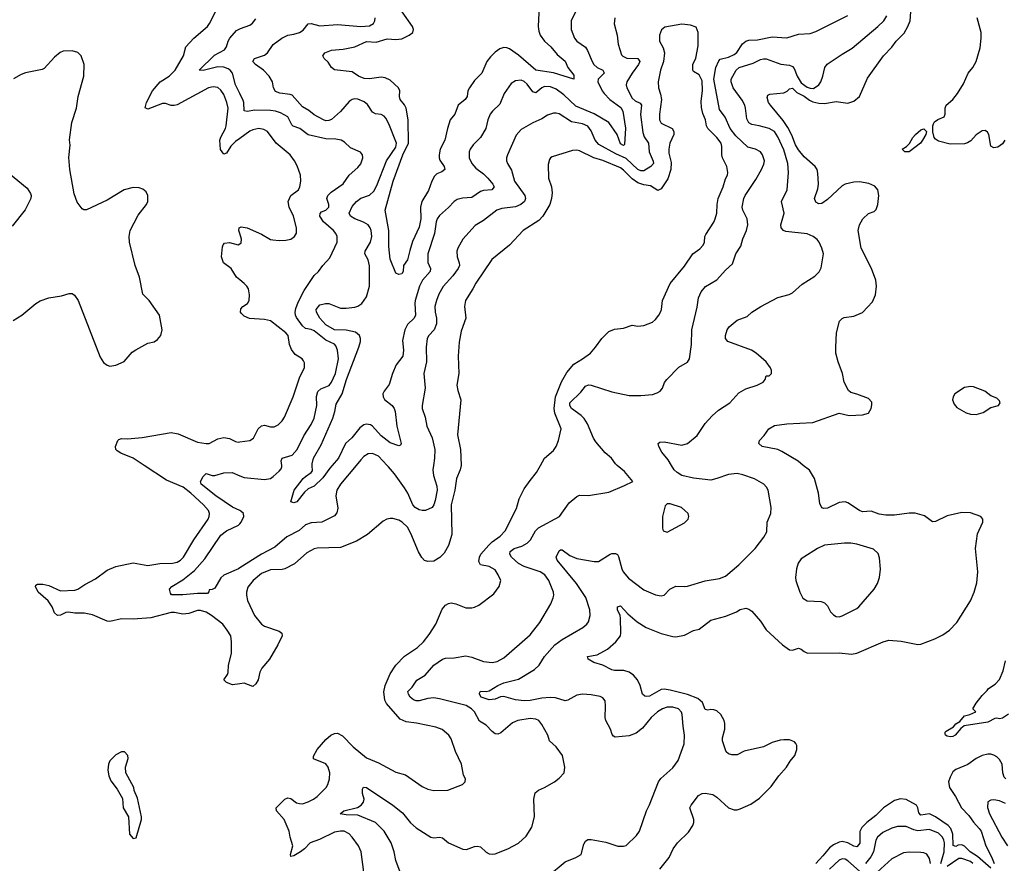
# Model space of a CAD drawing. Header units: inches. Extents: x 2001573 to 2220545, y 644482 to 846830.
# Tile 179 of 256: x 2088491 to 2095242, y 697270 to 703057. Entities that reach past the tile are written whole.
import ezdxf

# ---------------------------------------------------------------- set-up
doc = ezdxf.new("R2010")
doc.units = ezdxf.units.IN
doc.header["$MEASUREMENT"] = 0
for name, color, linetype in [('C0689', 7, 'Continuous'), ('C0699', 7, 'Continuous'), ('C0780', 7, 'Continuous'), ('C0790', 7, 'Continuous')]:
    doc.layers.add(name, color=color, linetype=linetype)

msp = doc.modelspace()

# ---------------------------------------------------------------- linework, layer by layer
at = {"layer": 'C0689', "color": 5}
for points, elevation in [([(2090000, 698502.5), (2089950, 698495.6), (2089908.7, 698510), (2089890, 698528.7), (2089915.2, 698564.8), (2089920.5, 698579.5), (2089923.5, 698630), (2089943.5, 698710), (2089943.9, 698790), (2089937.5, 698830), (2089914.5, 698870), (2089882.8, 698910), (2089806.3, 698970), (2089770, 698992.2), (2089730, 699003.9), (2089710, 699004.2), (2089650, 698982.9), (2089610, 698978.4), (2089551.5, 698991.5), (2089530.5, 698990.5), (2089390, 698954.6), (2089270, 698946.1), (2089190, 698947.2), (2089110, 698929.8), (2089090, 698931.9), (2088990, 698974.2), (2088933.9, 698986.1), (2088870, 698986.3), (2088826.6, 698993.4), (2088807.3, 698990), (2088770, 698971.6), (2088750, 698969.6), (2088730, 698989.2), (2088713.6, 699030), (2088685.6, 699070), (2088617, 699130), (2088599, 699170), (2088602, 699178), (2088614, 699186), (2088650, 699185.5), (2088690, 699177), (2088770, 699138.4), (2088870, 699143.7), (2088890, 699150.4), (2088936.6, 699183.4), (2089010, 699220.7), (2089090, 699282.3), (2089150, 699306.9), (2089270, 699330.8), (2089370, 699314), (2089452.3, 699327.7), (2089538, 699330), (2089570, 699336.9), (2089594.5, 699350), (2089613.6, 699370), (2089685.5, 699490), (2089783.1, 699630), (2089790.9, 699650), (2089792.1, 699670), (2089786.2, 699690), (2089750.8, 699730), (2089663.4, 699810), (2089612.3, 699850), (2089498.4, 699898.4), (2089344.1, 700000)], 380), ([(2090000, 699689.7), (2089950, 699714.3), (2089835.8, 699790), (2089735.4, 699870), (2089730, 699890.3), (2089750, 699924.4), (2089770, 699944.9), (2089810, 699930.7), (2089830, 699930.7), (2089891.1, 699948.9), (2089948.8, 699951.2), (2090000, 699929.2)], 360), ([(2090000, 699296.3), (2089990.3, 699290), (2089890, 699246.2), (2089870, 699229.6), (2089830, 699157.2), (2089810, 699148), (2089790, 699146), (2089788, 699132), (2089778.4, 699121.6), (2089710, 699121.4), (2089610, 699111.7), (2089532.9, 699112.9), (2089524.5, 699124.5), (2089518.4, 699150), (2089533.6, 699170), (2089610, 699214.2), (2089690, 699278.8), (2089760.2, 699359.8), (2089870, 699520.2), (2089909.9, 699550.1), (2089991.1, 699590), (2090000, 699599.6)], 360)]:
    msp.add_lwpolyline(points, dxfattribs=dict(at, elevation=elevation))
at = {"layer": 'C0689', "color": 5, "elevation": 420}
msp.add_lwpolyline([(2089210, 698035.3), (2089190, 698035.3), (2089150, 698015.3), (2089110, 697974), (2089099.1, 697950), (2089094.8, 697910), (2089102.8, 697870), (2089116.8, 697836.8), (2089159.8, 697779.8), (2089195.9, 697715.9), (2089200.7, 697650), (2089236, 697590), (2089242.8, 697470), (2089270, 697441), (2089290, 697444.7), (2089326, 697570), (2089325.2, 697590), (2089297.5, 697717.5), (2089275.3, 697770), (2089274, 697790), (2089219, 697890), (2089217.2, 697930), (2089235.3, 697990), (2089233.2, 698010)], close=True, dxfattribs=at)
at = {"layer": 'C0699', "color": 5}
for points, elevation in [([(2091517.6, 700000), (2091511.3, 699970), (2091485.8, 699910), (2091475.4, 699830), (2091449.5, 699730), (2091454.6, 699525.4), (2091432.2, 699450), (2091402.4, 699397.6), (2091372.5, 699367.5), (2091330, 699343.6), (2091290, 699339.9), (2091267, 699347), (2091247.4, 699367.4), (2091225.8, 699405.8), (2091173.8, 699533.8), (2091150, 699576.4), (2091114.3, 699610), (2091090, 699624.2), (2091050, 699634.7), (2091030, 699635.4), (2091009, 699631), (2090983, 699617), (2090875.3, 699524.7), (2090800.1, 699480.1), (2090690, 699437.4), (2090530, 699431.8), (2090510, 699427.4), (2090460.4, 699399.6), (2090374.3, 699325.7), (2090310, 699291.1), (2090290, 699286), (2090210, 699284.2), (2090150, 699259.4), (2090092.4, 699210), (2090056.3, 699163.7), (2090046, 699130), (2090045.4, 699110), (2090052.9, 699072.9), (2090101.8, 698970), (2090150, 698910.3), (2090170, 698896), (2090270, 698863.1), (2090288, 698850), (2090290.4, 698830), (2090261.6, 698770), (2090204, 698670), (2090150.3, 698609.7), (2090138.6, 698581.4), (2090126.4, 698530), (2090110, 698500.9), (2090090, 698483.6), (2090030, 698506.6), (2090000, 698502.5)], 380), ([(2090799, 700000), (2090691.4, 699870), (2090666, 699830), (2090658.2, 699790), (2090672.9, 699707.1), (2090665.4, 699674.6), (2090650, 699654), (2090562, 699610), (2090490, 699606.4), (2090450, 699591.3), (2090406.5, 699553.5), (2090322.9, 699510), (2090240.7, 699439.3), (2090148.3, 699391.7), (2090000, 699296.3)], 360), ([(2090000, 699929.2), (2090030, 699916.3), (2090170, 699902.3), (2090209.8, 699910.2), (2090230, 699923.7), (2090270, 699959.5), (2090283.1, 699976.9), (2090288.3, 699990), (2090287.2, 700000)], 360), ([(2090849.6, 697210.4), (2090833, 697350), (2090813, 697390), (2090771.5, 697450), (2090750, 697472.4), (2090716, 697490), (2090690, 697491.5), (2090650, 697482.9), (2090545.8, 697434.2), (2090482, 697410), (2090443.1, 697370), (2090417, 697350), (2090370, 697321.6), (2090350, 697318), (2090346.6, 697330), (2090363, 697390), (2090344.5, 697450), (2090338, 697490), (2090305.4, 697570), (2090252.4, 697630), (2090249.8, 697650), (2090309.2, 697710.8), (2090330, 697719.7), (2090350, 697714), (2090390, 697686), (2090410, 697679.7), (2090430, 697679.3), (2090470, 697691), (2090505.4, 697710), (2090530.4, 697729.6), (2090591.2, 697790), (2090603.5, 697810), (2090614.7, 697850), (2090617.2, 697890), (2090607.1, 697930), (2090590, 697952.4), (2090506.3, 697986.3), (2090505.1, 698005.1), (2090531, 698050), (2090590, 698119), (2090624, 698150), (2090650, 698161.3), (2090670, 698162.8), (2090705, 698145), (2090776.4, 698070), (2090870, 697993.8), (2090950, 697959.5), (2091070, 697895.3), (2091137.4, 697877.4), (2091250, 697797.1), (2091290, 697778.4), (2091330, 697770.4), (2091426.8, 697773.2), (2091526, 697810), (2091546, 697830), (2091548, 697850), (2091534, 697874), (2091519.3, 697950), (2091478, 698038), (2091450, 698124), (2091434.5, 698150), (2091387.9, 698187.9), (2091345.3, 698205.3), (2091212.2, 698232.2), (2091140.9, 698240.9), (2091098.9, 698258.9), (2091006.4, 698366.4), (2090994.8, 698390), (2090987, 698447), (2090996.7, 698490), (2091030.3, 698569.7), (2091070, 698629.2), (2091130, 698690.2), (2091217.7, 698750), (2091259.1, 698790), (2091299.4, 698840.6), (2091343.5, 698910), (2091387.4, 699012.6), (2091410, 699040.3), (2091430, 699053.1), (2091450, 699056), (2091481, 699050), (2091550, 699022), (2091590, 699022), (2091610, 699027.7), (2091638, 699042), (2091741.2, 699118.8), (2091779.3, 699170), (2091789.3, 699210), (2091772.3, 699250), (2091750, 699284), (2091710, 699307), (2091650, 699317.2), (2091639.5, 699339.5), (2091643.5, 699370), (2091652.6, 699390), (2091706.8, 699453.2), (2091730, 699474.6), (2091786.5, 699513.5), (2091819.2, 699550), (2091896.8, 699703.2), (2091916.6, 699770), (2091950, 699838.6), (2091990, 699896.9), (2092033.8, 699950), (2092061.8, 700000)], 380), ([(2090634.1, 700000), (2090618.3, 699981.7), (2090570, 699914.7), (2090510, 699856.9), (2090470, 699838.4), (2090443.1, 699816.9), (2090391, 699750), (2090370, 699742), (2090349, 699750), (2090371.8, 699830), (2090435.4, 699910), (2090450, 699924.6), (2090489.6, 699950), (2090497.6, 699962.4), (2090496.7, 700000)], 340), ([(2091098.7, 697210), (2091069.8, 697290), (2091057.7, 697350), (2091037.7, 697410), (2090990, 697490.9), (2090931.3, 697551.3), (2090810, 697601.5), (2090730, 697602.4), (2090689.3, 697610), (2090713.2, 697630), (2090806.7, 697653.3), (2090832, 697670), (2090849.4, 697690), (2090854, 697710), (2090842.4, 697750), (2090840.8, 697779.2), (2090848.4, 697791.6), (2090870, 697790.3), (2091050, 697669.2), (2091115.8, 697615.8), (2091170, 697548.9), (2091210, 697513.1), (2091310, 697450.2), (2091330, 697445.9), (2091370, 697449.2), (2091390, 697444.9), (2091430.1, 697410.1), (2091530, 697367.7), (2091554.1, 697365.9), (2091610, 697385.3), (2091630, 697387.2), (2091650, 697383.1), (2091690, 697345.7), (2091710, 697336.5), (2091730, 697333.4), (2091750, 697336.5), (2091839, 697370), (2091910, 697407.7), (2091964.2, 697455.8), (2092001.4, 697518.6), (2092020.4, 697590), (2092016.4, 697710), (2092025.4, 697754.6), (2092047.7, 697772.3), (2092090, 697790.3), (2092158.4, 697830), (2092190, 697854), (2092224.5, 697890), (2092229.6, 697930), (2092212, 698010), (2092169.4, 698070), (2092124.5, 698110), (2092111.2, 698150), (2092070, 698223.6), (2092049.4, 698250), (2092030, 698258.5), (2091990, 698264.2), (2091906, 698250), (2091870, 698233.3), (2091790, 698164.7), (2091770, 698156.8), (2091750, 698159.1), (2091730, 698174), (2091690, 698217.7), (2091644.6, 698244.6), (2091609.8, 698310), (2091589.8, 698330), (2091553.4, 698353.4), (2091370, 698398.7), (2091330, 698404.5), (2091290, 698401.1), (2091230, 698384.1), (2091210, 698384.2), (2091190, 698391.5), (2091168, 698410), (2091156.2, 698430), (2091152.7, 698450), (2091181.2, 698478.8), (2091212.9, 698527.1), (2091270, 698560.3), (2091331.2, 698630), (2091390, 698670.2), (2091410, 698676.5), (2091470, 698680.2), (2091550, 698692.7), (2091590, 698684.3), (2091670, 698654.2), (2091730, 698648.2), (2091764.9, 698655.1), (2091810, 698680.9), (2091990, 698838.3), (2092058, 698922), (2092132, 699050), (2092149.6, 699090.4), (2092154, 699110), (2092151.8, 699130), (2092119.2, 699210), (2092092, 699250), (2092058.7, 699270), (2091950, 699305.8), (2091910, 699326.2), (2091864.2, 699370), (2091851.4, 699390), (2091853.8, 699410), (2091881.1, 699430), (2091933.5, 699446.5), (2091970, 699467), (2091993.6, 699490), (2092028.5, 699551.5), (2092048.3, 699571.7), (2092193.2, 699650), (2092257.5, 699742.5), (2092310, 699786), (2092330, 699794.8), (2092390, 699794), (2092530, 699816.4), (2092638.9, 699861.1), (2092695.3, 699890), (2092637.1, 699957.1), (2092587, 700000)], 360), ([(2091327.6, 700000), (2091323.2, 699970), (2091328.7, 699930), (2091350, 699857.3), (2091352.5, 699830), (2091340.6, 699759.4), (2091330.6, 699729.4), (2091318, 699710), (2091272.7, 699690), (2091250, 699689.5), (2091230, 699694.9), (2091203.5, 699710), (2091187, 699730), (2091152, 699810), (2091130, 699846.6), (2091061.3, 699941.3), (2091019.8, 699990), (2091010.4, 700000)], 360), ([(2092110, 697179.5), (2092230, 697280.8), (2092305.2, 697310), (2092341.2, 697330), (2092358.6, 697401.4), (2092370, 697422.8), (2092387.3, 697432.7), (2092410, 697432.7), (2092510, 697414.9), (2092591.1, 697388.9), (2092630, 697387), (2092650, 697392.7), (2092719.9, 697460.1), (2092741.8, 697490), (2092788.4, 697630), (2092809, 697671), (2092871.2, 697830), (2092887.9, 697852.1), (2092970, 697926), (2093005.2, 697974.8), (2093046, 698090), (2093049.7, 698150.3), (2093039.8, 698210), (2093034, 698290), (2093027.9, 698307.9), (2093007.3, 698330), (2092970, 698342), (2092930, 698342), (2092898.7, 698330), (2092865.3, 698310), (2092820.8, 698270), (2092761.7, 698198.3), (2092717.4, 698162.6), (2092670, 698143.9), (2092575, 698135), (2092562, 698142), (2092553.8, 698153.8), (2092541.4, 698190), (2092509.8, 698250), (2092504.5, 698270), (2092508.7, 698348.7), (2092504.6, 698384.6), (2092490, 698405.1), (2092470, 698415.4), (2092410, 698427.1), (2092349.1, 698430.9), (2092310, 698424), (2092250, 698389.7), (2092230, 698384.7), (2092164.9, 698404.9), (2092128.4, 698408.4), (2092070, 698404.3), (2091990, 698387.5), (2091950, 698386), (2091890, 698392.1), (2091810, 698414.3), (2091788.7, 698411.3), (2091750, 698396.1), (2091710, 698392.4), (2091656.2, 698410), (2091642.6, 698430), (2091643.1, 698436.9), (2091650, 698450.5), (2091688.3, 698448.3), (2091710, 698453.1), (2091769.7, 698490), (2091810, 698508.6), (2091910, 698532.6), (2092021.1, 698598.9), (2092052, 698630), (2092088.6, 698690), (2092159.7, 698770), (2092210, 698805.8), (2092352.6, 698887.4), (2092379.2, 698910), (2092392.2, 698927.8), (2092402, 698970), (2092400.6, 699010), (2092373.6, 699093.6), (2092307.8, 699190), (2092175.1, 699350), (2092169.7, 699370.3), (2092190, 699414), (2092200.2, 699419.8), (2092210, 699420.7), (2092262.6, 699382.6), (2092310, 699361.3), (2092430, 699339.5), (2092458.9, 699341.1), (2092539, 699390), (2092550, 699394.9), (2092575.1, 699395.1), (2092590, 699387.7), (2092595.8, 699375.8), (2092619.8, 699290), (2092629.4, 699270), (2092666, 699226), (2092770, 699146.7), (2092850, 699112.6), (2092890, 699105.3), (2092910.8, 699109.2), (2092948.9, 699151.1), (2092990, 699171.8), (2093050, 699168.7), (2093070, 699171.8), (2093190, 699207.8), (2093290, 699223.6), (2093330, 699239.5), (2093422.2, 699317.8), (2093534.7, 699430), (2093593, 699507), (2093614.9, 699545.1), (2093615.6, 699610), (2093640.5, 699670), (2093643, 699710), (2093623.6, 699830), (2093612, 699850), (2093592.3, 699870), (2093528.6, 699908.6), (2093450, 699935.4), (2093410, 699943.1), (2093350, 699938.4), (2093271.2, 699908.8), (2093230, 699898.7), (2093110, 699911.2), (2093030, 699931.4), (2092998.7, 699950), (2092979.4, 699970), (2092960.5, 700000)], 340), ([(2092879.6, 697230), (2092943.7, 697310), (2092971.4, 697368.6), (2093002, 697410), (2093075.8, 697484.2), (2093106, 697530), (2093113.3, 697550), (2093113.3, 697570), (2093087, 697650), (2093095.1, 697670), (2093145.4, 697734.6), (2093169.7, 697750.3), (2093190, 697752.4), (2093243.4, 697743.4), (2093270, 697724.9), (2093350, 697650.4), (2093390, 697637.4), (2093410, 697637.4), (2093430, 697644), (2093503.6, 697676.4), (2093563.8, 697716.2), (2093643.6, 697796.4), (2093697.2, 697870), (2093749.8, 697930), (2093773.5, 697970), (2093805.1, 698010), (2093820.5, 698050), (2093818.8, 698078.8), (2093813.2, 698093.2), (2093803.1, 698103.1), (2093770, 698116.9), (2093730, 698118.5), (2093704.7, 698115.3), (2093650, 698098.7), (2093590, 698069.6), (2093459.4, 698040.6), (2093410, 698015.4), (2093373.7, 698013.7), (2093350, 698020.5), (2093334.2, 698034.2), (2093309.8, 698110), (2093310, 698131), (2093326.4, 698190), (2093326.2, 698230), (2093321.5, 698250), (2093298.2, 698290), (2093270, 698316.1), (2093250, 698324.1), (2093230, 698325.3), (2093210, 698319.8), (2093190, 698324.4), (2093172.7, 698372.7), (2093140.1, 698400.1), (2093070, 698428.6), (2092950, 698459.1), (2092910, 698464.7), (2092890, 698462.8), (2092810, 698417.4), (2092790, 698413.5), (2092776.4, 698416.4), (2092761.3, 698430), (2092745.1, 698490), (2092727.9, 698527.9), (2092699.8, 698559.8), (2092670, 698582.4), (2092633.4, 698593.4), (2092570, 698593.1), (2092550, 698598), (2092488.8, 698628.8), (2092426.7, 698646.7), (2092389, 698670), (2092384, 698690), (2092450, 698701.3), (2092521.7, 698738.3), (2092578, 698790), (2092609.4, 698830), (2092613.6, 698850), (2092611.1, 698951.1), (2092608.4, 698970), (2092589.5, 699010), (2092589.5, 699030), (2092610, 699035.8), (2092661.4, 698981.4), (2092725.8, 698925.8), (2092786.8, 698886.8), (2092890, 698845.7), (2092970, 698825.3), (2092990, 698824.2), (2093050, 698834.9), (2093110, 698866.7), (2093150, 698876.4), (2093230, 698938.9), (2093333.9, 698966.1), (2093404.9, 698995.1), (2093430, 699010.4), (2093470, 699020.5), (2093490, 699014), (2093510, 698999.1), (2093570, 698930.4), (2093610, 698872.2), (2093721.6, 698770), (2093770, 698735.6), (2093790, 698731.5), (2093830, 698746), (2093850, 698740.3), (2093870, 698723.2), (2093892.7, 698712.7), (2094110, 698713), (2094194.8, 698705.2), (2094230, 698711.6), (2094412, 698790), (2094450, 698801.8), (2094534.4, 698794.4), (2094650, 698771.7), (2094670, 698774.3), (2094766, 698810), (2094821.6, 698838.4), (2094867, 698870), (2094917, 698923), (2095009.7, 699070), (2095035.4, 699130), (2095053.3, 699193.3), (2095061.1, 699270), (2095045.4, 699430), (2095057.4, 699530), (2095095.1, 699610), (2095094.3, 699630), (2095080.7, 699650), (2095010, 699674.8), (2094950, 699677.8), (2094850, 699654.4), (2094770, 699614.5), (2094750, 699612.5), (2094694.8, 699654.8), (2094630, 699671.7), (2094590, 699671.6), (2094490, 699658.3), (2094430, 699657.8), (2094384.3, 699664.3), (2094330, 699686), (2094270, 699682.2), (2094250, 699689.7), (2094170, 699744), (2094150, 699749.7), (2094110, 699744.4), (2094030, 699707.2), (2094004.7, 699704.7), (2093990, 699709.3), (2093977.4, 699737.4), (2093968.2, 699810), (2093940.5, 699910), (2093906, 699966), (2093862.8, 700000)], 320), ([(2090000, 699599.6), (2090009.7, 699610), (2090028.2, 699650), (2090025.6, 699670), (2090006.5, 699686.5), (2090000, 699689.7)], 360), ([(2095270, 698294.5), (2095230, 698266.9), (2095210, 698262), (2095190, 698265.6), (2095177.2, 698262.8), (2095130, 698238.2), (2094967, 698213), (2094944.4, 698195.6), (2094906, 698150), (2094890, 698139.7), (2094870, 698138.3), (2094850, 698143.5), (2094839.5, 698150), (2094837.6, 698157.6), (2094835.6, 698170), (2094843.3, 698176.7), (2094894, 698206), (2094910, 698227.3), (2094937.1, 698242.9), (2094970, 698281), (2095006, 698290), (2095046, 698310), (2095026, 698330), (2095049, 698370), (2095090, 698422), (2095125.2, 698454.8), (2095134, 698470), (2095180.5, 698499.5), (2095209.7, 698530.3), (2095234.7, 698590), (2095250, 698658.8)], 280), ([(2095252, 697850), (2095241.7, 697861.7), (2095232.3, 697890), (2095227.5, 697950), (2095210, 697982), (2095190, 698001.2), (2095170, 698013.2), (2095150, 698018.2), (2095130, 698018.3), (2095090, 698009.1), (2095050, 697989.8), (2094992.8, 697947.2), (2094910, 697914.1), (2094890, 697897.2), (2094870, 697862.4), (2094859.7, 697830), (2094867.2, 697790), (2094907.9, 697727.9), (2094947.8, 697650), (2094999.3, 697599.3), (2095030, 697551.8), (2095070.1, 697510.1), (2095083.5, 697490), (2095116.6, 697390), (2095154.7, 697314.7), (2095172.1, 697270)], 320), ([(2095150, 697237.7), (2095058.1, 697318.1), (2095007.7, 697350), (2094970, 697389), (2094950, 697397.1), (2094926.2, 697393.8), (2094910, 697386.3), (2094892, 697392), (2094890, 697470), (2094876.7, 697510), (2094857.7, 697530), (2094770, 697588.7), (2094730, 697609.5), (2094670, 697601.5), (2094656.3, 697616.3), (2094650.3, 697650), (2094640.5, 697670), (2094570, 697708.3), (2094530, 697712.5), (2094490, 697701.1), (2094413.2, 697650), (2094361.7, 697598.3), (2094300.1, 697550), (2094264.4, 697515.6), (2094250.6, 697489.4), (2094250.5, 697409.5), (2094234.4, 697385.6), (2094230, 697382.5), (2094210, 697387.5), (2094170, 697410.4), (2094130, 697419.2), (2094110, 697416.4), (2094070, 697398.1), (2094043, 697377), (2093998.8, 697321.2), (2093950, 697269.9)], 320), ([(2095250, 697679.7), (2095210, 697698), (2095170, 697704.7), (2095150, 697702.9), (2095128.7, 697691.3), (2095127.1, 697652.9), (2095140.7, 697610), (2095225.4, 697450), (2095263.3, 697390)], 340), ([(2094806.6, 697270), (2094830.2, 697349.8), (2094831.7, 697411.7), (2094828.6, 697430), (2094817.7, 697450), (2094790, 697476.3), (2094730, 697501.5), (2094650, 697494.3), (2094620.9, 697500.9), (2094570, 697522.5), (2094510, 697523.5), (2094470, 697512.5), (2094410, 697480.7), (2094372.2, 697450), (2094361.6, 697430), (2094346.1, 697350), (2094326, 697314), (2094290.7, 697270)], 340), ([(2094250, 697217.6), (2094170, 697287.7), (2094150, 697299.1), (2094130, 697301.5), (2094110, 697292.5), (2094043, 697230)], 340), ([(2094736.2, 697270), (2094730, 697302.9), (2094710, 697332.2), (2094690, 697341.4), (2094670, 697343.5), (2094590, 697347), (2094550, 697342), (2094470, 697300.3), (2094370.7, 697209.3)], 360), ([(2095026.7, 697270), (2095010, 697283.4), (2094950, 697304.3), (2094930, 697303.2), (2094850, 697249.1)], 340)]:
    msp.add_lwpolyline(points, dxfattribs=dict(at, elevation=elevation))
for points, elevation in [([(2092950, 699737.2), (2092930, 699735.3), (2092916.9, 699723.1), (2092898.8, 699650), (2092898, 699570), (2092902, 699550), (2092930, 699541), (2093050, 699606), (2093075.3, 699630), (2093078, 699650), (2093075.3, 699670), (2093028.7, 699710)], 360), ([(2094190, 699465.6), (2094145.4, 699465.4), (2094010, 699452), (2093962, 699430), (2093866.8, 699370), (2093850, 699358), (2093828.5, 699330), (2093817.6, 699290), (2093810.5, 699230), (2093813, 699210), (2093840.3, 699130), (2093861.6, 699090), (2093890.3, 699070.3), (2093985.8, 699065.8), (2094010, 699057.6), (2094030, 699035.5), (2094050, 698996.3), (2094070, 698974.9), (2094090, 698963.1), (2094110, 698962), (2094130, 698967), (2094230, 699017.6), (2094245.1, 699030), (2094349.3, 699150), (2094373.2, 699190), (2094386, 699230), (2094392.3, 699287.7), (2094386.6, 699366.6), (2094376.2, 699396.2), (2094345.8, 699425.8), (2094230, 699459.7)], 340)]:
    msp.add_lwpolyline(points, close=True, dxfattribs=dict(at, elevation=elevation))
at = {"layer": 'C0780', "color": 5}
for points, elevation in [([(2090000, 702242), (2089970, 702220.8), (2089937.9, 702190), (2089910, 702142.2), (2089890, 702134), (2089867.6, 702167.6), (2089863.5, 702230), (2089869.6, 702250.4), (2089902, 702310), (2089907.5, 702330), (2089919.8, 702450), (2089911.4, 702490), (2089890, 702543.6), (2089870, 702574.7), (2089850, 702591), (2089816.6, 702596.6), (2089784.9, 702590), (2089570, 702472.7), (2089550, 702467.4), (2089530, 702468.4), (2089490, 702482.2), (2089470, 702481.2), (2089370, 702443), (2089352.1, 702452.1), (2089360.4, 702490), (2089402.4, 702570), (2089454.1, 702630), (2089516.1, 702670), (2089557.8, 702710), (2089613.7, 702810), (2089631.1, 702870), (2089684.4, 702930), (2089777.6, 703010), (2089792.7, 703030), (2089834.5, 703110)], 380), ([(2090000, 702550), (2089970, 702611), (2089950.4, 702690), (2089934.6, 702710), (2089919.5, 702719.5), (2089890, 702731.1), (2089850, 702734.7), (2089748, 702708), (2089721.2, 702710), (2089826.4, 702813.6), (2089894.7, 702850), (2089908.3, 702870), (2089921.1, 702910), (2089932.6, 702930), (2089977.8, 702982.2), (2090000, 702994.1)], 360), ([(2088446.8, 700993.2), (2088505.1, 701030), (2088600.9, 701110), (2088631.1, 701128.9), (2088691.1, 701148.9), (2088777.4, 701162.6), (2088830, 701178.8), (2088850, 701178), (2088866.4, 701166.4), (2088891, 701130), (2089042.3, 700742.3), (2089066.6, 700706.6), (2089090, 700687.3), (2089110, 700680.7), (2089150, 700688), (2089206.5, 700713.5), (2089263.1, 700776.9), (2089286.5, 700793.5), (2089370, 700837.3), (2089412, 700848), (2089435.5, 700864.5), (2089459, 700890), (2089468.9, 700928.9), (2089449.2, 701030), (2089379, 701130), (2089334.8, 701174.8), (2089312.3, 701290), (2089283.7, 701370), (2089243.6, 701530), (2089240.5, 701570), (2089248.5, 701611.5), (2089304, 701716), (2089359.5, 701790), (2089369.4, 701810), (2089369.4, 701850), (2089357.1, 701877.1), (2089335.6, 701895.6), (2089310, 701903.6), (2089270, 701906), (2089207.3, 701890), (2089090, 701818.7), (2088950, 701752.7), (2088930, 701753.2), (2088920.1, 701760.1), (2088885.8, 701805.8), (2088863.5, 701863.5), (2088835.1, 702030), (2088827.9, 702112.1), (2088836.6, 702196.6), (2088832.7, 702232.7), (2088849.1, 702350.9), (2088879.7, 702450), (2088891.3, 702530), (2088931.1, 702670), (2088933.6, 702750), (2088912.3, 702810), (2088890, 702832.3), (2088850, 702843.7), (2088790, 702840.9), (2088768.3, 702831.7), (2088730, 702799.3), (2088658.8, 702721.2), (2088645.7, 702714.3), (2088530, 702692.1), (2088500, 702680), (2088448.4, 702651.6)], 420), ([(2088390, 702028), (2088542.5, 701902.5), (2088565.8, 701865.8), (2088570.4, 701850), (2088568.2, 701830), (2088528.2, 701751.8), (2088438.6, 701641.4)], 420), ([(2090000, 701590), (2089994.2, 701610), (2089996.2, 701630), (2090000, 701631.6)], 380), ([(2090000, 701272.7), (2089978.5, 701290), (2089940.3, 701350), (2089889.2, 701389.2), (2089874.5, 701430), (2089881.2, 701498.8), (2089886.3, 701513.7), (2089896.3, 701523.7), (2089930, 701528), (2089990, 701512.8), (2090000, 701519.4)], 380), ([(2089344.1, 700000), (2089270, 700048.7), (2089183.4, 700083.4), (2089158.6, 700098.6), (2089149.4, 700109.4), (2089147.1, 700130), (2089163.8, 700170), (2089170, 700176.8), (2089190, 700184), (2089230, 700182.7), (2089330, 700190.1), (2089530, 700226.6), (2089577.4, 700217.4), (2089710, 700158.6), (2089770, 700148.9), (2089790, 700150.4), (2089850, 700181.7), (2089890, 700192.3), (2089930, 700184.4), (2089970, 700163.7), (2089990, 700160.3), (2090000, 700161.6)], 380)]:
    msp.add_lwpolyline(points, dxfattribs=dict(at, elevation=elevation))
at = {"layer": 'C0790', "color": 5}
for points, elevation in [([(2092052.9, 703150), (2092046.4, 703010), (2092050, 702977.3), (2092060.5, 702950), (2092090, 702909.2), (2092132.4, 702870), (2092177.2, 702817.2), (2092230, 702771.7), (2092249.4, 702729.4), (2092290, 702677.3), (2092290.3, 702649.7), (2092151.5, 702691.5), (2092030, 702710.5), (2091910, 702813.7), (2091850, 702856.5), (2091830, 702864.1), (2091810, 702865.3), (2091783.7, 702856.3), (2091750, 702833.3), (2091718, 702802), (2091694.4, 702770), (2091658.9, 702690), (2091610, 702640.3), (2091575, 702590), (2091564.5, 702570), (2091560.2, 702530), (2091546.5, 702510), (2091498, 702470), (2091475.6, 702410), (2091443.5, 702370), (2091423.5, 702310), (2091406.6, 702230), (2091375.1, 702170), (2091366.1, 702130), (2091366.4, 702110), (2091372.5, 702092.5), (2091401.7, 702050), (2091406.4, 702030), (2091386, 702014), (2091350, 702000.3), (2091335.5, 701984.5), (2091317.6, 701950), (2091294, 701886), (2091249.4, 701810), (2091239.5, 701770), (2091241.1, 701690), (2091230, 701634.7), (2091185.2, 701534.8), (2091165.1, 701474.9), (2091151, 701410), (2091123, 701370), (2091120.7, 701330), (2091110, 701314), (2091090, 701308.7), (2091070, 701318), (2091030, 701415.3), (2091022.2, 701502.2), (2091022.2, 701610), (2090997.8, 701750), (2091051.1, 701950), (2091119, 702130), (2091157.8, 702210), (2091154.9, 702370), (2091140.5, 702450), (2091130, 702474), (2091098.8, 702510), (2091094.4, 702530), (2091097.8, 702570), (2091087.7, 702590), (2091030, 702642.9), (2090997.3, 702657.3), (2090970, 702661.8), (2090890, 702651.5), (2090853, 702653), (2090815.1, 702670), (2090770, 702699.2), (2090650, 702713), (2090630, 702729.5), (2090604.9, 702764.9), (2090579.6, 702790), (2090569.4, 702810), (2090582.7, 702830), (2090630, 702846.9), (2090710, 702854), (2090790, 702870.9), (2090870, 702906.4), (2090936.1, 702903.9), (2091010, 702925.7), (2091070, 702920.9), (2091110, 702926.4), (2091161.3, 702950), (2091185.7, 702970), (2091190.7, 702990), (2091183.5, 703010), (2091113.4, 703110)], 320), ([(2092311.9, 703130), (2092271.7, 703048.3), (2092271.8, 702990), (2092294, 702930), (2092310, 702909.1), (2092370, 702867.8), (2092385, 702845), (2092415.5, 702770), (2092428.7, 702750), (2092451.1, 702730), (2092490.3, 702710), (2092496.5, 702696.5), (2092499, 702690), (2092456.9, 702650), (2092454, 702630), (2092484.6, 702570), (2092497.7, 702550), (2092536.5, 702510), (2092613.8, 702453.8), (2092627, 702430), (2092645.9, 702314.1), (2092637.9, 702202.1), (2092630, 702195.1), (2092610, 702206.6), (2092588.7, 702270), (2092531, 702351), (2092430, 702412.4), (2092304.1, 702464.1), (2092221, 702541), (2092170, 702579.6), (2092130, 702595.6), (2092090, 702599.1), (2092070, 702589.8), (2092030, 702556.4), (2092010, 702563.1), (2091970, 702615.3), (2091950, 702634.2), (2091930, 702641.7), (2091890, 702638.7), (2091861.4, 702618.6), (2091813.1, 702550), (2091782.5, 702477.5), (2091732.2, 702430), (2091717.4, 702410), (2091700.3, 702370), (2091686.3, 702310), (2091651.6, 702250), (2091601.1, 702198.9), (2091580.3, 702170), (2091572.6, 702150), (2091573.8, 702110), (2091590.3, 702070), (2091619.3, 702039.3), (2091670, 702000.7), (2091701.8, 701970), (2091735.2, 701930), (2091744, 701910), (2091729.1, 701890.9), (2091670, 701884.9), (2091650, 701878.7), (2091590, 701836.5), (2091526.2, 701833.8), (2091490, 701824), (2091469.4, 701810.6), (2091430, 701768.3), (2091370, 701714.3), (2091354, 701690), (2091346.5, 701670), (2091335.8, 701590), (2091289.4, 701450), (2091290, 701391.3), (2091307.2, 701350), (2091306, 701330), (2091252.6, 701270), (2091231.6, 701230), (2091201.6, 701130), (2091199.2, 701110), (2091204.4, 701030), (2091196.3, 701010), (2091150, 700967), (2091131.3, 700930), (2091116.1, 700856.1), (2091123.2, 700790), (2091118.8, 700750), (2091071.2, 700688.8), (2091047, 700630), (2091024.7, 700555.3), (2090989.2, 700510), (2090981.2, 700490), (2090982.4, 700470), (2090992.6, 700452.6), (2091044.6, 700410), (2091058.5, 700390), (2091065.5, 700370), (2091076.9, 700270), (2091106, 700150), (2091102, 700138), (2091090, 700134), (2091030, 700154.2), (2090970, 700202), (2090910, 700269.8), (2090897, 700277), (2090870, 700282.5), (2090850, 700278.4), (2090822.6, 700257.4), (2090767.8, 700190), (2090724.7, 700150), (2090677.2, 700050), (2090634.1, 700000)], 340), ([(2093862.8, 700000), (2093827.7, 700027.7), (2093715.9, 700095.9), (2093688.7, 700108.7), (2093582, 700130), (2093559, 700150), (2093564, 700170), (2093596.2, 700203.8), (2093627, 700250), (2093667.6, 700272.4), (2093750, 700284.6), (2093930, 700294.6), (2094110, 700357.3), (2094178.6, 700341.4), (2094270, 700346), (2094310, 700358), (2094328.7, 700390), (2094334.6, 700414.6), (2094333.6, 700433.6), (2094310, 700459), (2094230, 700489.2), (2094190, 700499), (2094172.9, 700512.9), (2094143.7, 700570), (2094133.6, 700630), (2094102.9, 700710), (2094087.3, 700770), (2094086.6, 700810), (2094092.7, 700910), (2094112.7, 700990), (2094130, 701007.3), (2094145.3, 701014.7), (2094210, 701024.2), (2094270.8, 701049.2), (2094337.4, 701122.6), (2094358.9, 701170), (2094366.6, 701230), (2094360.4, 701270), (2094331.1, 701350), (2094259.7, 701490), (2094239.7, 701610), (2094249.6, 701650), (2094272.3, 701690), (2094310, 701727.7), (2094350, 701740.7), (2094364.5, 701755.5), (2094374.5, 701790), (2094382, 701850), (2094374, 701890), (2094355.1, 701915.1), (2094314, 701934), (2094250, 701945.4), (2094210, 701943.1), (2094150, 701928.6), (2094130, 701917.6), (2094030, 701823.8), (2093990, 701796.9), (2093970, 701793.6), (2093950, 701804.5), (2093941.1, 701830), (2093962.8, 701897.2), (2093967.8, 701930), (2093964.7, 702004.7), (2093959.3, 702030), (2093946, 702050), (2093870, 702115.4), (2093830, 702164), (2093810, 702198.7), (2093785, 702265), (2093757.9, 702317.9), (2093726.2, 702366.2), (2093639.3, 702470), (2093626, 702490), (2093616.6, 702523.4), (2093621.7, 702538.3), (2093634.3, 702545.7), (2093730, 702554.6), (2093753.1, 702566.9), (2093770, 702582.4), (2093790, 702588.4), (2093818.7, 702558.7), (2093870, 702532.2), (2093905.8, 702505.8), (2093930, 702493.9), (2093970, 702483.6), (2094010, 702482.1), (2094090, 702496.5), (2094170, 702484), (2094210, 702497.4), (2094249.8, 702530.2), (2094304.7, 702655.3), (2094414.7, 702810), (2094470.5, 702869.5), (2094500.4, 702910), (2094554.9, 702965.1), (2094581.6, 703010), (2094595.7, 703050), (2094602, 703110)], 320), ([(2090000, 702994.1), (2090003.9, 702996.1), (2090070, 703018.8), (2090087.9, 703032.1), (2090110, 703063.1)], 360), ([(2090496.7, 700000), (2090496.5, 700010), (2090505.5, 700050), (2090558.4, 700141.6), (2090637, 700323), (2090652.8, 700370), (2090660.4, 700419.6), (2090701.5, 700490), (2090731.4, 700590), (2090817.4, 700810), (2090827.3, 700850), (2090827.2, 700870), (2090820.8, 700890), (2090793.1, 700913.1), (2090730, 700927.8), (2090650, 700929.9), (2090590, 700962.9), (2090548, 701010), (2090525.8, 701050), (2090523, 701070), (2090550, 701100.5), (2090588.7, 701111.3), (2090610.7, 701110), (2090690, 701079.3), (2090730, 701077.7), (2090790, 701084.5), (2090810, 701091.9), (2090835.8, 701110), (2090870, 701156.4), (2090889.9, 701230.1), (2090889.8, 701369.8), (2090879.8, 701410), (2090857.8, 701450), (2090858.8, 701470), (2090896.8, 701530), (2090905, 701570), (2090901.5, 701610), (2090894.4, 701630), (2090879.8, 701650), (2090848.9, 701668.9), (2090789.7, 701690), (2090759.7, 701710), (2090749.8, 701730), (2090770, 701775.3), (2090799.2, 701810), (2090830, 701832.7), (2090890, 701853.8), (2090918.9, 701881.1), (2090940.1, 701920.1), (2091006.9, 702090), (2091070, 702183.2), (2091075.5, 702210), (2091022.7, 702342.7), (2091001.7, 702381.7), (2090990, 702395.4), (2090970, 702407.2), (2090930, 702410.8), (2090910, 702422), (2090875, 702475), (2090853.6, 702493.6), (2090810, 702511.9), (2090790, 702514.2), (2090770, 702509.8), (2090750, 702496.9), (2090690, 702426.6), (2090630, 702373.5), (2090610, 702364.7), (2090590, 702364), (2090573.2, 702370), (2090510, 702403.5), (2090473.8, 702433.8), (2090430, 702460.3), (2090358.4, 702538.4), (2090344.7, 702544.7), (2090274, 702554), (2090245.2, 702565.2), (2090231.1, 702590), (2090224.7, 702630), (2090201.3, 702670), (2090163.5, 702710), (2090107.7, 702750), (2090089.8, 702770.2), (2090100.7, 702790), (2090170, 702812.7), (2090188.9, 702830), (2090230, 702887), (2090287.6, 702930), (2090329.3, 702950), (2090370, 702956.9), (2090410, 702970.2), (2090434.1, 702985.9), (2090470, 703028.9), (2090490, 703030.2), (2090550, 703016), (2090670, 703025), (2090829.8, 703010.2), (2090890, 703016), (2090916.9, 703030), (2090926.3, 703050), (2090928.2, 703070)], 340), ([(2092571, 703069), (2092568.2, 703028.2), (2092586.7, 702950), (2092594.9, 702890), (2092616.9, 702816.9), (2092625.8, 702805.8), (2092652.9, 702792.9), (2092730.1, 702790.1), (2092742.2, 702770), (2092735, 702750), (2092690.1, 702690), (2092653, 702630), (2092649.2, 702610), (2092652.9, 702590), (2092690, 702519.3), (2092710, 702501), (2092744.4, 702484.4), (2092753.6, 702470), (2092747.2, 702407.2), (2092762.9, 702282.9), (2092773.2, 702253.2), (2092802.7, 702210), (2092806.6, 702150), (2092833.9, 702086.1), (2092836, 702070), (2092818.4, 702050), (2092770, 702020.7), (2092750, 702021), (2092730, 702029.6), (2092650, 702104.2), (2092577.9, 702137.9), (2092461.9, 702201.9), (2092437.5, 702230), (2092410, 702295.1), (2092386.1, 702326.1), (2092350, 702341.7), (2092275.6, 702355.6), (2092190, 702412), (2092170, 702416.8), (2092150, 702416), (2092110, 702402.7), (2092070, 702378), (2092010.2, 702349.8), (2091930, 702304), (2091896, 702264), (2091835.3, 702130), (2091829, 702110), (2091829, 702090), (2091836.1, 702070), (2091864.2, 702024.2), (2091882.9, 701950), (2091955, 701850), (2091960.2, 701830), (2091952.1, 701810), (2091927.9, 701790), (2091890, 701773.8), (2091797.5, 701762.5), (2091762, 701750), (2091670, 701678.9), (2091614.1, 701645.9), (2091529.4, 701550.6), (2091494.9, 701490), (2091489.1, 701470), (2091490.2, 701430.2), (2091505.2, 701390), (2091505.6, 701370), (2091497.1, 701350), (2091460.7, 701299.3), (2091394, 701226), (2091365.5, 701174.5), (2091347.7, 701130), (2091338.2, 701090), (2091339, 701050), (2091348.6, 701010), (2091348.4, 700970), (2091332.2, 700930), (2091296.5, 700890), (2091285.8, 700870), (2091278.9, 700810), (2091279.8, 700710), (2091262.8, 700630), (2091270.1, 700529.9), (2091250.2, 700410), (2091251.3, 700390), (2091270.2, 700330.2), (2091281.8, 700270), (2091318.3, 700190), (2091336.3, 700110), (2091334.8, 700050), (2091327.6, 700000)], 360), ([(2092061.8, 700000), (2092090, 700050.2), (2092150, 700102.3), (2092169.7, 700130), (2092185.7, 700170), (2092204.4, 700250), (2092159.2, 700359.2), (2092156.6, 700390), (2092165.9, 700470), (2092206.9, 700573.1), (2092243.4, 700636.6), (2092290, 700693.3), (2092350.8, 700730), (2092403.8, 700770), (2092439.7, 700810), (2092482, 700870), (2092530, 700917.4), (2092570, 700933.4), (2092630, 700941.7), (2092690, 700961.1), (2092730, 700954), (2092770, 700960.4), (2092830, 700983.1), (2092850, 701000.4), (2092874.3, 701030), (2092884, 701050), (2092891.1, 701070), (2092898.7, 701130), (2092951.8, 701248.2), (2093050, 701366.4), (2093107.2, 701450), (2093154.9, 701485.1), (2093176.9, 701510), (2093185.4, 701530), (2093189.7, 701570), (2093195.6, 701584.4), (2093250, 701668), (2093259.2, 701690), (2093270.6, 701729.4), (2093272.5, 701790), (2093279.5, 701830), (2093315, 701910), (2093330, 701964.9), (2093344, 701990), (2093347.2, 702010), (2093339.2, 702050), (2093309.8, 702110), (2093305.7, 702130), (2093306.3, 702186.3), (2093300.3, 702210), (2093270, 702249.7), (2093209.8, 702309.8), (2093199.1, 702330), (2093193.5, 702370), (2093174.6, 702414.6), (2093165.4, 702454.6), (2093163.4, 702496.6), (2093172, 702572), (2093170, 702638), (2093150, 702678), (2093110, 702702), (2093107, 702710), (2093106.6, 702750), (2093127.4, 702792.6), (2093143, 702877), (2093143, 702970), (2093130, 703005.2), (2093090, 703019.3), (2093030, 703026), (2092914.4, 703005.6), (2092892.2, 702987.8), (2092878.4, 702950), (2092878, 702910), (2092903.7, 702863.7), (2092911.1, 702830), (2092904.7, 702770), (2092884.6, 702710), (2092868.8, 702630), (2092871.8, 702590), (2092885.8, 702545.8), (2092891.3, 702510), (2092877.2, 702410), (2092878.6, 702370), (2092890, 702348), (2092963.7, 702310), (2092976.9, 702290), (2092975.2, 702270), (2092949.3, 702210), (2092941, 702170), (2092941.1, 702141.1), (2092957.6, 702077.6), (2092954.5, 702030), (2092935, 701965), (2092890, 701896.1), (2092866.4, 701886.4), (2092816.4, 701916.4), (2092770, 701924.7), (2092730, 701938), (2092690, 701966.3), (2092630, 702025.8), (2092610, 702039.9), (2092490, 702091), (2092428.7, 702108.7), (2092330, 702157.7), (2092310, 702162), (2092281.2, 702158.8), (2092142.8, 702117.2), (2092130.3, 702109.7), (2092122.6, 702097.4), (2092115.1, 702064.9), (2092117.3, 701970), (2092137.1, 701910), (2092142, 701870), (2092138, 701830), (2092125.8, 701790), (2092076.9, 701710), (2092050, 701679.1), (2091943.1, 701610), (2091850, 701509.6), (2091727.7, 701412.3), (2091619.1, 701250), (2091599, 701210), (2091548.8, 701131.2), (2091541.5, 701090), (2091549.4, 701010), (2091519, 700921), (2091504.3, 700844.3), (2091496.5, 700750), (2091503.1, 700630), (2091488.9, 700550), (2091494.1, 700514.1), (2091515.3, 700450), (2091492.9, 700210), (2091512.7, 700110), (2091518, 700002), (2091517.6, 700000)], 380), ([(2092587, 700000), (2092575.3, 700010), (2092549.3, 700050), (2092505.7, 700085.7), (2092441.4, 700161.4), (2092426.3, 700186.3), (2092383.8, 700283.8), (2092361.6, 700321.6), (2092341.9, 700341.9), (2092274.3, 700390), (2092262.2, 700410), (2092263.1, 700430), (2092338.9, 700501.1), (2092370, 700543), (2092390, 700552.2), (2092410, 700550.4), (2092550, 700505), (2092670, 700480.2), (2092750, 700479.1), (2092830, 700487.2), (2092863, 700497), (2092882.7, 700510), (2092898, 700530), (2092911.7, 700568.3), (2092929.3, 700590), (2093010, 700674), (2093070, 700707.3), (2093084.5, 700730), (2093098, 700830), (2093098.8, 700930), (2093135.1, 701084.9), (2093146, 701150), (2093163.1, 701190), (2093193.9, 701226.1), (2093270, 701272), (2093330, 701339.5), (2093378, 701382), (2093400.5, 701450), (2093435.7, 701504.3), (2093450, 701553.4), (2093474.2, 701610), (2093482.7, 701650), (2093478.5, 701690), (2093448.5, 701750), (2093444.4, 701770), (2093456.8, 701830), (2093464.6, 701850), (2093538.4, 701961.6), (2093577.7, 702030), (2093593.9, 702066.1), (2093596.8, 702090), (2093585.2, 702130), (2093570.2, 702150.2), (2093536, 702170), (2093482.5, 702182.5), (2093401.1, 702261.1), (2093362.8, 702310), (2093329.2, 702389.2), (2093290, 702440.7), (2093250.6, 702650), (2093263.8, 702730), (2093284.4, 702775.6), (2093294.6, 702785.4), (2093350, 702799), (2093390, 702817.4), (2093407.8, 702832.2), (2093447.5, 702892.5), (2093470, 702910.2), (2093490, 702916.3), (2093550, 702917.9), (2093650, 702939.7), (2093750, 702931.6), (2093830, 702956.9), (2093910, 702961.5), (2093950, 702975.3), (2094170, 703085.7)], 360), ([(2092960.5, 700000), (2092937.1, 700037.1), (2092894.7, 700090), (2092873.2, 700130), (2092869, 700150), (2092881.2, 700158.8), (2092910, 700160.7), (2093030, 700138.4), (2093070, 700150.4), (2093135.2, 700204.8), (2093192, 700288), (2093239.6, 700340.4), (2093282, 700378), (2093360.5, 700430), (2093422.9, 700497.1), (2093470, 700526), (2093548.7, 700550), (2093588, 700570), (2093602, 700590), (2093610, 700614), (2093630, 700614), (2093646, 700630), (2093646, 700650), (2093638, 700670), (2093609, 700710), (2093540.9, 700770), (2093509.2, 700790), (2093346.6, 700850), (2093329.6, 700870), (2093329.6, 700890), (2093342, 700930), (2093356, 700950), (2093410, 700995.8), (2093478.8, 701021.2), (2093510, 701050.4), (2093572.3, 701090), (2093690, 701150.5), (2093767.2, 701172.8), (2093790, 701184), (2093857.2, 701242.8), (2093942.7, 701297.3), (2093972.7, 701327.3), (2093985.8, 701354.2), (2094002.4, 701450), (2093991, 701491), (2093973.6, 701530), (2093959.5, 701550), (2093930.9, 701570.9), (2093890, 701587.1), (2093743.5, 701603.5), (2093728.2, 701610), (2093712.9, 701630), (2093710.7, 701650), (2093732.3, 701730), (2093715.4, 701810), (2093753.6, 701890), (2093763.5, 702010), (2093758.1, 702070), (2093730, 702165.1), (2093690, 702252.8), (2093667.1, 702290), (2093630, 702311.3), (2093562, 702330), (2093510, 702337.6), (2093490, 702349.3), (2093477.6, 702377.6), (2093468.7, 702450), (2093462.2, 702470), (2093444.6, 702504.6), (2093383.7, 702590), (2093369.9, 702630), (2093369.8, 702650), (2093403.1, 702710), (2093424.7, 702730), (2093520.3, 702759.7), (2093570, 702784.7), (2093590, 702789.3), (2093610, 702787.6), (2093710, 702750.9), (2093770, 702744.3), (2093790, 702736.5), (2093802.2, 702722.2), (2093821.2, 702670), (2093850, 702624.6), (2093890, 702594.8), (2093910, 702586.9), (2093934.5, 702585.5), (2093970, 702609.2), (2093983.7, 702630), (2093999, 702670), (2094010.6, 702729.4), (2094027.2, 702752.8), (2094130, 702821.7), (2094199.1, 702860.9), (2094375.5, 703010), (2094415.7, 703050), (2094437.2, 703082.8)], 340), ([(2095245, 702230), (2095230, 702206.2), (2095197.3, 702182.7), (2095170, 702178.2), (2095149.9, 702189.9), (2095135.7, 702270), (2095126.3, 702286.3), (2095110, 702297.6), (2095090, 702295.5), (2095050, 702266.8), (2095013.1, 702226.9), (2094990, 702211.9), (2094970, 702205.9), (2094870, 702202.4), (2094790, 702224.7), (2094770, 702238.5), (2094760.3, 702250), (2094751.1, 702288.9), (2094752.2, 702330), (2094757.3, 702342.7), (2094764.7, 702355.3), (2094787.2, 702372.8), (2094829.5, 702390.5), (2094836, 702410), (2094837, 702450), (2094844.5, 702470), (2094890, 702510.6), (2094922, 702550), (2094963.3, 702616.7), (2094995.1, 702690), (2095026, 702730), (2095049.6, 702770), (2095076.1, 702863.9), (2095084.2, 702930), (2095084.2, 702970), (2095056.9, 703070)], 280), ([(2090287.2, 700000), (2090283.9, 700030), (2090289.8, 700050.2), (2090359.7, 700070), (2090393.3, 700110), (2090438.1, 700201.9), (2090490, 700280.3), (2090510, 700324.9), (2090528.4, 700410), (2090526.6, 700473.4), (2090534.2, 700505.8), (2090554.9, 700525.1), (2090612.7, 700547.3), (2090630, 700571.6), (2090657.3, 700630), (2090677.8, 700730), (2090670.7, 700790.7), (2090659.7, 700819.7), (2090650.5, 700830.5), (2090590, 700858.1), (2090510, 700923.4), (2090490, 700931.3), (2090450, 700937.8), (2090430, 700957.2), (2090390, 701013.3), (2090381.3, 701030), (2090379.4, 701050), (2090383.8, 701076.2), (2090399.8, 701120.2), (2090440.8, 701199.2), (2090510, 701303.1), (2090539.6, 701330), (2090568.8, 701371.2), (2090617.2, 701422.8), (2090668.5, 701530), (2090667.6, 701570), (2090658.5, 701590), (2090643.1, 701610), (2090574, 701670), (2090549.9, 701710), (2090551.6, 701728.4), (2090561, 701739), (2090590, 701751.5), (2090610.8, 701770), (2090610.8, 701790), (2090597.2, 701830), (2090604.5, 701850), (2090626.5, 701873.5), (2090710, 701931.7), (2090750, 701990.5), (2090810, 702043.8), (2090830, 702068), (2090844.7, 702110), (2090841.6, 702130), (2090828.2, 702148.2), (2090758.7, 702178.7), (2090717.2, 702217.2), (2090696, 702230), (2090658.5, 702238.5), (2090590, 702240.2), (2090470, 702266.2), (2090410.9, 702310), (2090366.2, 702326.2), (2090356.6, 702336.6), (2090329.9, 702389.9), (2090278.8, 702418.8), (2090245.1, 702430), (2090210, 702434.8), (2090104.1, 702435.9), (2090050, 702426.2), (2090031, 702431), (2090028.3, 702488.3), (2090023.1, 702503.1), (2090000, 702550)], 360), ([(2090000, 701631.6), (2090010, 701635.9), (2090050, 701630.1), (2090150, 701585.5), (2090210, 701550.2), (2090227, 701547), (2090270, 701542.2), (2090315.6, 701544.4), (2090350, 701552.2), (2090376.2, 701570), (2090388.3, 701591.7), (2090389.7, 701630.3), (2090368.6, 701710), (2090338.5, 701770), (2090332.2, 701810), (2090350, 701850.4), (2090402, 701890), (2090412.8, 701910), (2090418, 701950), (2090416.3, 701990), (2090394.3, 702054.3), (2090376.3, 702090), (2090345.1, 702130), (2090249.7, 702210), (2090190, 702289.6), (2090164.1, 702304.1), (2090130, 702309.7), (2090090, 702302), (2090070, 702291.6), (2090000, 702242)], 380), ([(2090000, 701519.4), (2090010, 701526), (2090011.2, 701551.2), (2090000, 701590)], 380), ([(2090000, 700161.6), (2090069.7, 700170.3), (2090093.3, 700186.7), (2090126.6, 700250), (2090147.9, 700272.1), (2090170, 700275.3), (2090210, 700264.5), (2090235.9, 700264.1), (2090262.9, 700277.1), (2090290, 700306.4), (2090305.7, 700330), (2090367.1, 700470), (2090411.8, 700608.2), (2090443, 700670), (2090443.5, 700703.5), (2090437.6, 700717.6), (2090427.6, 700730), (2090380.7, 700760.7), (2090353.7, 700793.7), (2090340.6, 700830), (2090332.2, 700890), (2090316.8, 700910), (2090211, 700991), (2090170, 701001.2), (2090066.4, 701006.4), (2090030, 701022.8), (2090010, 701044.1), (2090005.9, 701050), (2090006.1, 701073.9), (2090020.4, 701090), (2090051.8, 701110), (2090065, 701130), (2090067.7, 701170), (2090060.4, 701210), (2090048.5, 701230), (2090030, 701248.5), (2090000, 701272.7)], 380), ([(2091010.4, 700000), (2090950, 700064.2), (2090910, 700082.2), (2090880.7, 700079.3), (2090850, 700059.7), (2090830, 700037.4), (2090799, 700000)], 360)]:
    msp.add_lwpolyline(points, dxfattribs=dict(at, elevation=elevation))
for points, elevation in [([(2094590, 702149.8), (2094561.2, 702150), (2094542.7, 702170), (2094572.7, 702187.3), (2094592.2, 702207.8), (2094615.4, 702250), (2094632.8, 702270), (2094670, 702302.3), (2094690, 702308.4), (2094708.4, 702290), (2094703.1, 702270), (2094681.8, 702230), (2094667.2, 702210)], 280), ([(2095010, 700540.9), (2094970, 700534.5), (2094904, 700490), (2094890.6, 700470), (2094888, 700450), (2094898.8, 700418.8), (2094916.1, 700396.1), (2094979.9, 700359.9), (2095010, 700350.4), (2095050, 700348.8), (2095098, 700362), (2095150, 700396), (2095202, 700410), (2095214.5, 700430), (2095210, 700442), (2095190, 700461.2), (2095150, 700477.2), (2095109, 700510), (2095030, 700538)], 320)]:
    msp.add_lwpolyline(points, close=True, dxfattribs=dict(at, elevation=elevation))

doc.saveas('drawing.dxf')
